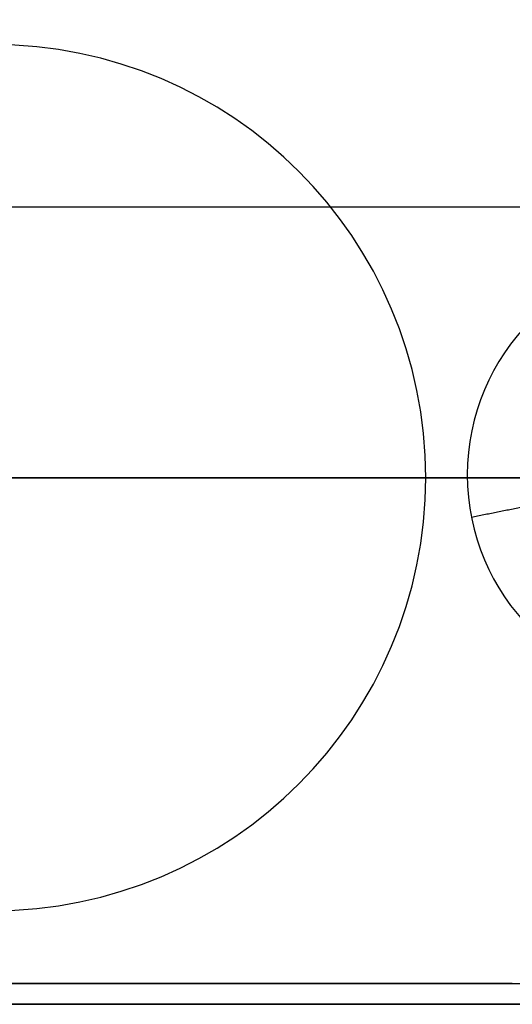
# Model space of a CAD drawing. Header units: millimetres. Extents: x -5.9 to 8.2, y -1.3 to -0.5.
# Tile 96 of 107: x 7.6631 to 7.7342, y -0.9343 to -0.7922. Entities that reach past the tile are written whole.
import ezdxf

# ---------------------------------------------------------------- set-up
doc = ezdxf.new("R2010")
doc.units = ezdxf.units.MM
doc.header["$MEASUREMENT"] = 0
doc.layers.add('IGES level 1', color=7, linetype='Continuous', true_color=0xffffff)
doc.layers.add('IGES level 15', color=7, linetype='Continuous', true_color=0xffffff)

msp = doc.modelspace()

# ---------------------------------------------------------------- linework, layer by layer
at = {"layer": 'IGES level 1'}
for centre, radius in [((7.73416, -0.85828, -10.14974), 0.076), ((7.65916, -0.85828, -10.16994), 0.0625), ((7.65916, -0.85828, -10.16994), 0.0625), ((7.65916, -0.85828, -10.31994), 0.0625), ((7.65916, -0.85828, -10.24494), 0.0625), ((7.65916, -0.85828, -10.31994), 0.0625)]:
    msp.add_arc(centre, radius, 270, 90, dxfattribs=at)
for knots in [[1, 1, 1, 1, 1.125, 1.125, 1.25, 1.25, 1.375, 1.375, 1.5, 1.5, 1.625, 1.625, 1.75, 1.75, 2, 2, 2, 2], [0, 0, 0, 0, 0.125, 0.125, 0.25, 0.25, 0.375, 0.375, 0.5, 0.5, 0.625, 0.625, 0.75, 0.75, 1, 1, 1, 1]]:
    msp.add_open_spline([(7.73416, -0.78228, -10.14495), (7.7443, -0.78228, -10.14495), (7.75424, -0.78431, -10.14408), (7.77259, -0.79196, -10.14121), (7.78095, -0.79759, -10.13924), (7.79483, -0.81146, -10.13537), (7.80047, -0.81986, -10.13345), (7.8081, -0.83811, -10.13075), (7.81015, -0.84817, -10.12995), (7.81017, -0.86821, -10.12994), (7.80818, -0.87821, -10.13072), (7.80047, -0.89674, -10.13345), (7.79487, -0.90504, -10.13535), (7.77397, -0.92595, -10.14118), (7.75445, -0.93428, -10.14495), (7.73416, -0.93428, -10.14495)], degree=3, knots=knots, dxfattribs=at)
for points in [[(7.68862, -0.80316, -10.31994), (7.68862, -0.80316, -10.24494), (7.68862, -0.80316, -10.16994)], [(8.22916, -0.81926, -10.5261), (7.76166, -0.81926, -10.5261), (7.29416, -0.81926, -10.5261)], [(7.72046, -0.84609, -10.31994), (7.72046, -0.84609, -10.24494), (7.72046, -0.84609, -10.16994)], [(7.26416, -0.85828, -10.31994), (7.49291, -0.85828, -10.31994), (7.72166, -0.85828, -10.31994)], [(7.72166, -0.85828, -10.16994), (7.73669, -0.85828, -10.16994), (7.75173, -0.85828, -10.16994)], [(7.70747, -0.89793, -10.31994), (7.70747, -0.89793, -10.24494), (7.70747, -0.89793, -10.16994)], [(7.73416, -0.93428, -10.14495), (7.43416, -0.93428, -10.14495), (7.13416, -0.93428, -10.14495)], [(7.13416, -0.93428, -10.16994), (7.43416, -0.93428, -10.16994), (7.73416, -0.93428, -10.16994)], [(7.73416, -0.93428, -10.14495), (7.43416, -0.93428, -10.14495), (7.13416, -0.93428, -10.14495)], [(7.13416, -0.93428, -10.15744), (7.43416, -0.93428, -10.15744), (7.73416, -0.93428, -10.15744)], [(7.13416, -0.93428, -10.16994), (7.43416, -0.93428, -10.16994), (7.73416, -0.93428, -10.16994)], [(7.73416, -0.93428, -10.14495), (7.73416, -0.93428, -10.15744), (7.73416, -0.93428, -10.16994)], [(7.73416, -0.93428, -10.16994), (7.73416, -0.93428, -10.15744), (7.73416, -0.93428, -10.14495)]]:
    msp.add_open_spline(points, degree=2, dxfattribs=at)
at = {"layer": 'IGES level 15'}
for centre, radius, start, end in [((7.73416, -0.85828, -10.15494), 0.073, 270, 90), ((7.73416, -0.85828, -10.16994), 0.073, 270, 90), ((7.73416, -0.85828, -10.16994), 0.073, 270, 90), ((7.73416, -0.85828, -10.15494), 0.073, 270, 90), ((7.75916, -0.85786, -10.15494), 0.0315, 90, 270), ((7.75916, -0.85786, -10.15494), 0.0315, 90, 270)]:
    msp.add_arc(centre, radius, start, end, dxfattribs=at)
for points in [[(7.74217, -0.85828, -10.16994), (7.64366, -0.85828, -10.16994), (7.54516, -0.85828, -10.16994)], [(7.72766, -0.85828, -10.15494), (7.63641, -0.85828, -10.15494), (7.54516, -0.85828, -10.15494)], [(7.74249, -0.86118, -10.16944), (7.73538, -0.86259, -10.16219), (7.72827, -0.86401, -10.15494)], [(7.13416, -0.93128, -10.16994), (7.43416, -0.93128, -10.16994), (7.73416, -0.93128, -10.16994)], [(7.73416, -0.93128, -10.15494), (7.43416, -0.93128, -10.15494), (7.13416, -0.93128, -10.15494)], [(7.13416, -0.93128, -10.16244), (7.43416, -0.93128, -10.16244), (7.73416, -0.93128, -10.16244)], [(7.13416, -0.93128, -10.16994), (7.43416, -0.93128, -10.16994), (7.73416, -0.93128, -10.16994)], [(7.13416, -0.93128, -10.15494), (7.43416, -0.93128, -10.15494), (7.73416, -0.93128, -10.15494)], [(7.73416, -0.93128, -10.15494), (7.73416, -0.93128, -10.16244), (7.73416, -0.93128, -10.16994)], [(7.73416, -0.93128, -10.16994), (7.73416, -0.93128, -10.16244), (7.73416, -0.93128, -10.15494)]]:
    msp.add_open_spline(points, degree=2, dxfattribs=at)

doc.saveas('drawing.dxf')
